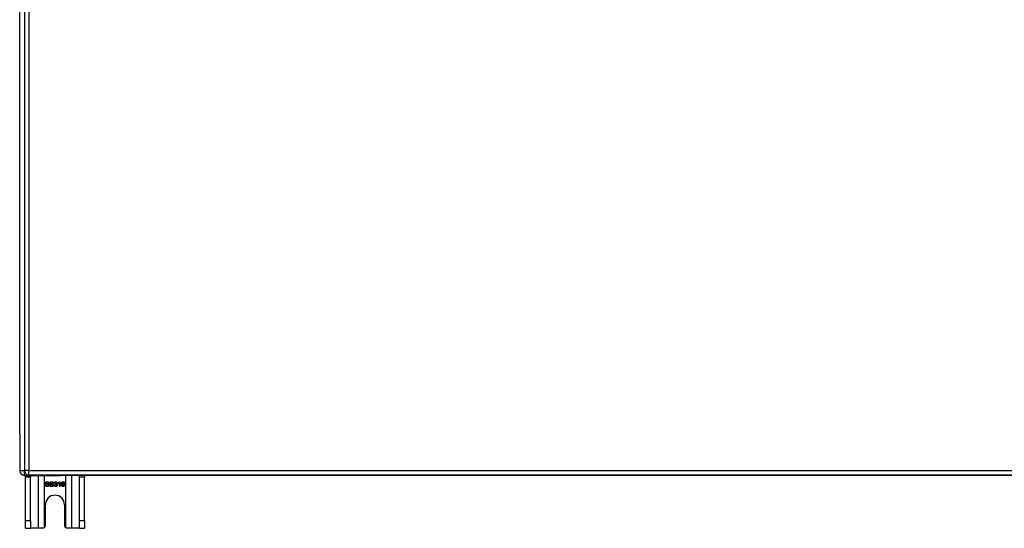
# Model space of a CAD drawing. Header units: inches. Extents: x 28 to 747, y 82 to 346.
# Tile 93 of 246: x 242 to 263, y 188 to 199. Entities that reach past the tile are written whole.
import ezdxf

# ---------------------------------------------------------------- set-up
doc = ezdxf.new("R2010")
doc.units = ezdxf.units.IN
doc.header["$MEASUREMENT"] = 0
doc.layers.add('Visible Edges(ANSI)', color=7, linetype='Continuous', lineweight=25)
doc.layers.add('Visible Tangent Edges(ANSI)', color=7, linetype='Continuous', lineweight=25)

msp = doc.modelspace()

# ---------------------------------------------------------------- linework, layer by layer
at = {"layer": 'Visible Edges(ANSI)'}
for p, q in [((242.53, 228.113), (242.53, 189.393)), ((242.431, 190.166), (242.431, 227.418)), ((242.431, 190.166), (242.431, 189.391)), ((242.53, 189.292), (243.297, 189.292)), ((242.556, 189.261), (242.556, 189.292)), ((314.234, 189.294), (242.629, 189.294)), ((242.661, 189.292), (242.661, 189.261)), ((287.727, 189.292), (243.297, 189.292)), ((243.701, 189.261), (243.701, 189.292)), ((243.806, 189.292), (243.806, 189.261)), ((242.556, 188.323), (242.556, 189.261)), ((242.661, 188.323), (242.661, 189.261)), ((242.978, 189.087), (242.99, 189.088)), ((243.054, 189.126), (243.042, 189.125)), ((243.071, 189.087), (243.083, 189.088)), ((243.148, 189.126), (243.135, 189.125)), ((243.164, 189.081), (243.176, 189.083)), ((243.177, 189.127), (243.165, 189.129)), ((243.188, 189.102), (243.189, 189.113)), ((243.251, 189.118), (243.251, 189.13)), ((243.275, 189.055), (243.275, 189.133)), ((243.28, 189.155), (243.288, 189.155)), ((243.288, 189.155), (243.288, 189.055)), ((243.383, 189.13), (243.371, 189.129)), ((243.701, 188.323), (243.701, 189.261)), ((243.806, 188.323), (243.806, 189.261)), ((243.288, 189.055), (243.275, 189.055)), ((242.978, 188.229), (242.978, 188.667)), ((243.384, 188.667), (243.384, 188.229)), ((242.556, 188.167), (242.556, 188.323)), ((242.661, 188.323), (242.661, 188.167)), ((243.701, 188.167), (243.701, 188.323)), ((243.806, 188.323), (243.806, 188.167)), ((242.556, 188.167), (242.661, 188.167)), ((242.825, 188.167), (242.661, 188.167)), ((242.916, 188.167), (242.825, 188.167)), ((243.537, 188.167), (243.446, 188.167)), ((243.701, 188.167), (243.537, 188.167)), ((243.701, 188.167), (243.806, 188.167))]:
    msp.add_line(p, q, dxfattribs=at)
at = {"layer": 'Visible Edges(ANSI)', "flags": 128}
for points in [[(243.02, 189.053), (243.017, 189.053), (243.014, 189.053), (243.011, 189.053), (243.008, 189.054), (243.005, 189.054), (243.002, 189.055), (243, 189.056), (242.998, 189.057), (242.995, 189.058), (242.993, 189.059), (242.991, 189.06), (242.989, 189.062), (242.988, 189.063), (242.986, 189.065), (242.985, 189.067), (242.983, 189.069), (242.982, 189.071), (242.981, 189.073), (242.98, 189.075), (242.979, 189.077), (242.979, 189.079), (242.978, 189.082), (242.978, 189.084), (242.978, 189.087)], [(242.981, 189.129), (242.981, 189.131), (242.982, 189.132), (242.982, 189.134), (242.983, 189.136), (242.983, 189.138), (242.984, 189.14), (242.985, 189.141), (242.986, 189.143), (242.987, 189.144), (242.988, 189.146), (242.99, 189.147), (242.991, 189.149), (242.993, 189.15), (242.994, 189.151), (242.996, 189.152), (242.998, 189.153), (243, 189.154), (243.003, 189.154), (243.005, 189.155), (243.007, 189.155), (243.009, 189.156), (243.012, 189.156), (243.014, 189.156), (243.017, 189.156)], [(242.996, 189.107), (242.994, 189.108), (242.993, 189.108), (242.992, 189.109), (242.991, 189.11), (242.99, 189.11), (242.989, 189.111), (242.988, 189.112), (242.988, 189.113), (242.987, 189.114), (242.986, 189.114), (242.986, 189.115), (242.985, 189.116), (242.984, 189.117), (242.984, 189.118), (242.983, 189.119), (242.983, 189.12), (242.983, 189.121), (242.982, 189.122), (242.982, 189.123), (242.982, 189.124), (242.982, 189.125), (242.982, 189.126), (242.981, 189.128), (242.981, 189.129)], [(242.99, 189.088), (242.99, 189.086), (242.991, 189.084), (242.991, 189.082), (242.992, 189.081), (242.992, 189.079), (242.993, 189.078), (242.994, 189.077), (242.994, 189.075), (242.995, 189.074), (242.996, 189.073), (242.997, 189.072), (242.998, 189.071), (243, 189.07), (243.001, 189.069), (243.003, 189.068), (243.004, 189.068), (243.006, 189.067), (243.008, 189.066), (243.01, 189.066), (243.012, 189.065), (243.014, 189.065), (243.016, 189.065), (243.018, 189.065), (243.02, 189.065)], [(243.017, 189.145), (243.015, 189.145), (243.013, 189.145), (243.012, 189.144), (243.01, 189.144), (243.008, 189.144), (243.007, 189.144), (243.005, 189.143), (243.004, 189.143), (243.003, 189.142), (243.002, 189.142), (243.001, 189.141), (243, 189.14), (242.999, 189.139), (242.998, 189.139), (242.997, 189.138), (242.997, 189.137), (242.996, 189.136), (242.996, 189.135), (242.995, 189.134), (242.995, 189.134), (242.995, 189.133), (242.994, 189.132), (242.994, 189.131), (242.994, 189.13)], [(242.994, 189.13), (242.994, 189.129), (242.994, 189.129), (242.994, 189.128), (242.994, 189.128), (242.994, 189.127), (242.994, 189.127), (242.994, 189.127), (242.995, 189.126), (242.995, 189.126), (242.995, 189.125), (242.995, 189.125), (242.995, 189.125), (242.995, 189.124), (242.995, 189.124), (242.996, 189.124), (242.996, 189.123), (242.996, 189.123), (242.996, 189.123), (242.997, 189.122), (242.997, 189.122), (242.997, 189.122), (242.997, 189.121), (242.998, 189.121), (242.998, 189.121)], [(243.033, 189.096), (243.032, 189.096), (243.031, 189.096), (243.03, 189.097), (243.029, 189.097), (243.028, 189.097), (243.026, 189.098), (243.025, 189.098), (243.023, 189.099), (243.021, 189.099), (243.019, 189.1), (243.017, 189.1), (243.015, 189.101), (243.013, 189.101), (243.011, 189.102), (243.009, 189.102), (243.007, 189.103), (243.005, 189.103), (243.003, 189.104), (243.002, 189.104), (243, 189.105), (242.999, 189.105), (242.998, 189.106), (242.997, 189.106), (242.996, 189.107)], [(242.998, 189.121), (242.999, 189.12), (243, 189.12), (243.001, 189.119), (243.002, 189.118), (243.003, 189.118), (243.005, 189.117), (243.007, 189.117), (243.009, 189.116), (243.011, 189.115), (243.013, 189.115), (243.016, 189.114), (243.018, 189.114), (243.021, 189.113), (243.023, 189.112), (243.026, 189.112), (243.028, 189.111), (243.03, 189.111), (243.032, 189.11), (243.034, 189.11), (243.035, 189.109), (243.037, 189.109), (243.038, 189.108), (243.039, 189.108), (243.04, 189.107)], [(243.017, 189.156), (243.019, 189.156), (243.022, 189.156), (243.025, 189.156), (243.027, 189.155), (243.03, 189.155), (243.032, 189.154), (243.034, 189.154), (243.036, 189.153), (243.038, 189.152), (243.04, 189.151), (243.042, 189.15), (243.044, 189.148), (243.045, 189.147), (243.047, 189.145), (243.048, 189.144), (243.049, 189.142), (243.051, 189.14), (243.051, 189.139), (243.052, 189.137), (243.053, 189.135), (243.054, 189.133), (243.054, 189.131), (243.054, 189.129), (243.054, 189.126)], [(243.042, 189.125), (243.042, 189.127), (243.041, 189.128), (243.041, 189.13), (243.041, 189.131), (243.04, 189.133), (243.039, 189.134), (243.039, 189.135), (243.038, 189.136), (243.037, 189.137), (243.037, 189.138), (243.036, 189.139), (243.035, 189.14), (243.034, 189.141), (243.033, 189.141), (243.031, 189.142), (243.03, 189.142), (243.029, 189.143), (243.027, 189.143), (243.026, 189.144), (243.024, 189.144), (243.023, 189.144), (243.021, 189.144), (243.019, 189.145), (243.017, 189.145)], [(243.057, 189.083), (243.057, 189.081), (243.057, 189.079), (243.057, 189.077), (243.056, 189.075), (243.056, 189.073), (243.055, 189.071), (243.054, 189.07), (243.053, 189.068), (243.052, 189.066), (243.05, 189.064), (243.049, 189.063), (243.047, 189.061), (243.045, 189.06), (243.044, 189.059), (243.042, 189.058), (243.04, 189.057), (243.037, 189.056), (243.035, 189.055), (243.033, 189.054), (243.031, 189.054), (243.028, 189.053), (243.026, 189.053), (243.023, 189.053), (243.02, 189.053)], [(243.02, 189.065), (243.022, 189.065), (243.023, 189.065), (243.025, 189.065), (243.027, 189.065), (243.029, 189.066), (243.03, 189.066), (243.032, 189.066), (243.033, 189.067), (243.035, 189.068), (243.036, 189.068), (243.037, 189.069), (243.038, 189.07), (243.039, 189.07), (243.04, 189.071), (243.041, 189.072), (243.042, 189.073), (243.042, 189.074), (243.043, 189.075), (243.044, 189.076), (243.044, 189.077), (243.044, 189.078), (243.044, 189.079), (243.045, 189.081), (243.045, 189.082)], [(243.045, 189.082), (243.045, 189.082), (243.045, 189.083), (243.044, 189.084), (243.044, 189.085), (243.044, 189.085), (243.044, 189.086), (243.044, 189.087), (243.043, 189.087), (243.043, 189.088), (243.043, 189.089), (243.042, 189.089), (243.042, 189.09), (243.041, 189.09), (243.041, 189.091), (243.04, 189.092), (243.04, 189.092), (243.039, 189.093), (243.038, 189.093), (243.038, 189.094), (243.037, 189.094), (243.036, 189.095), (243.035, 189.095), (243.034, 189.095), (243.033, 189.096)], [(243.04, 189.107), (243.042, 189.107), (243.043, 189.106), (243.044, 189.105), (243.046, 189.104), (243.047, 189.103), (243.048, 189.103), (243.049, 189.102), (243.05, 189.101), (243.051, 189.1), (243.052, 189.099), (243.052, 189.098), (243.053, 189.097), (243.054, 189.096), (243.054, 189.095), (243.055, 189.094), (243.055, 189.093), (243.056, 189.092), (243.056, 189.09), (243.057, 189.089), (243.057, 189.088), (243.057, 189.087), (243.057, 189.085), (243.057, 189.084), (243.057, 189.083)], [(243.114, 189.053), (243.11, 189.053), (243.107, 189.053), (243.104, 189.053), (243.101, 189.054), (243.098, 189.054), (243.096, 189.055), (243.093, 189.056), (243.091, 189.057), (243.089, 189.058), (243.086, 189.059), (243.084, 189.06), (243.083, 189.062), (243.081, 189.063), (243.079, 189.065), (243.078, 189.067), (243.076, 189.069), (243.075, 189.071), (243.074, 189.073), (243.073, 189.075), (243.072, 189.077), (243.072, 189.079), (243.071, 189.082), (243.071, 189.084), (243.071, 189.087)], [(243.075, 189.129), (243.075, 189.131), (243.075, 189.132), (243.075, 189.134), (243.076, 189.136), (243.076, 189.138), (243.077, 189.14), (243.078, 189.141), (243.079, 189.143), (243.08, 189.144), (243.081, 189.146), (243.083, 189.147), (243.084, 189.149), (243.086, 189.15), (243.088, 189.151), (243.09, 189.152), (243.092, 189.153), (243.094, 189.154), (243.096, 189.154), (243.098, 189.155), (243.1, 189.155), (243.103, 189.156), (243.105, 189.156), (243.107, 189.156), (243.11, 189.156)], [(243.089, 189.107), (243.088, 189.108), (243.087, 189.108), (243.085, 189.109), (243.084, 189.11), (243.083, 189.11), (243.083, 189.111), (243.082, 189.112), (243.081, 189.113), (243.08, 189.114), (243.079, 189.114), (243.079, 189.115), (243.078, 189.116), (243.078, 189.117), (243.077, 189.118), (243.077, 189.119), (243.076, 189.12), (243.076, 189.121), (243.076, 189.122), (243.075, 189.123), (243.075, 189.124), (243.075, 189.125), (243.075, 189.126), (243.075, 189.128), (243.075, 189.129)], [(243.083, 189.088), (243.084, 189.086), (243.084, 189.084), (243.084, 189.082), (243.085, 189.081), (243.085, 189.079), (243.086, 189.078), (243.087, 189.077), (243.088, 189.075), (243.088, 189.074), (243.089, 189.073), (243.09, 189.072), (243.092, 189.071), (243.093, 189.07), (243.094, 189.069), (243.096, 189.068), (243.098, 189.068), (243.099, 189.067), (243.101, 189.066), (243.103, 189.066), (243.105, 189.065), (243.107, 189.065), (243.109, 189.065), (243.111, 189.065), (243.113, 189.065)], [(243.11, 189.145), (243.109, 189.145), (243.107, 189.145), (243.105, 189.144), (243.103, 189.144), (243.102, 189.144), (243.1, 189.144), (243.099, 189.143), (243.097, 189.143), (243.096, 189.142), (243.095, 189.142), (243.094, 189.141), (243.093, 189.14), (243.092, 189.139), (243.091, 189.139), (243.09, 189.138), (243.09, 189.137), (243.089, 189.136), (243.089, 189.135), (243.088, 189.134), (243.088, 189.134), (243.088, 189.133), (243.088, 189.132), (243.087, 189.131), (243.087, 189.13)], [(243.087, 189.13), (243.087, 189.129), (243.087, 189.129), (243.087, 189.128), (243.087, 189.128), (243.088, 189.127), (243.088, 189.127), (243.088, 189.127), (243.088, 189.126), (243.088, 189.126), (243.088, 189.125), (243.088, 189.125), (243.088, 189.125), (243.089, 189.124), (243.089, 189.124), (243.089, 189.124), (243.089, 189.123), (243.089, 189.123), (243.09, 189.123), (243.09, 189.122), (243.09, 189.122), (243.09, 189.122), (243.091, 189.121), (243.091, 189.121), (243.091, 189.121)], [(243.126, 189.096), (243.125, 189.096), (243.124, 189.096), (243.123, 189.097), (243.122, 189.097), (243.121, 189.097), (243.12, 189.098), (243.118, 189.098), (243.116, 189.099), (243.115, 189.099), (243.113, 189.1), (243.11, 189.1), (243.108, 189.101), (243.106, 189.101), (243.104, 189.102), (243.102, 189.102), (243.1, 189.103), (243.098, 189.103), (243.096, 189.104), (243.095, 189.104), (243.093, 189.105), (243.092, 189.105), (243.091, 189.106), (243.09, 189.106), (243.089, 189.107)], [(243.091, 189.121), (243.092, 189.12), (243.093, 189.12), (243.094, 189.119), (243.095, 189.118), (243.097, 189.118), (243.098, 189.117), (243.1, 189.117), (243.102, 189.116), (243.104, 189.115), (243.106, 189.115), (243.109, 189.114), (243.111, 189.114), (243.114, 189.113), (243.116, 189.112), (243.119, 189.112), (243.121, 189.111), (243.123, 189.111), (243.125, 189.11), (243.127, 189.11), (243.128, 189.109), (243.13, 189.109), (243.131, 189.108), (243.132, 189.108), (243.134, 189.107)], [(243.11, 189.156), (243.113, 189.156), (243.115, 189.156), (243.118, 189.156), (243.12, 189.155), (243.123, 189.155), (243.125, 189.154), (243.127, 189.154), (243.13, 189.153), (243.132, 189.152), (243.134, 189.151), (243.135, 189.15), (243.137, 189.148), (243.139, 189.147), (243.14, 189.145), (243.141, 189.144), (243.143, 189.142), (243.144, 189.14), (243.145, 189.139), (243.146, 189.137), (243.146, 189.135), (243.147, 189.133), (243.147, 189.131), (243.147, 189.129), (243.148, 189.126)], [(243.135, 189.125), (243.135, 189.127), (243.134, 189.128), (243.134, 189.13), (243.134, 189.131), (243.133, 189.133), (243.133, 189.134), (243.132, 189.135), (243.131, 189.136), (243.131, 189.137), (243.13, 189.138), (243.129, 189.139), (243.128, 189.14), (243.127, 189.141), (243.126, 189.141), (243.125, 189.142), (243.123, 189.142), (243.122, 189.143), (243.121, 189.143), (243.119, 189.144), (243.118, 189.144), (243.116, 189.144), (243.114, 189.144), (243.112, 189.145), (243.11, 189.145)], [(243.113, 189.065), (243.115, 189.065), (243.117, 189.065), (243.118, 189.065), (243.12, 189.065), (243.122, 189.066), (243.123, 189.066), (243.125, 189.066), (243.126, 189.067), (243.128, 189.068), (243.129, 189.068), (243.13, 189.069), (243.131, 189.07), (243.132, 189.07), (243.133, 189.071), (243.134, 189.072), (243.135, 189.073), (243.136, 189.074), (243.136, 189.075), (243.137, 189.076), (243.137, 189.077), (243.137, 189.078), (243.138, 189.079), (243.138, 189.081), (243.138, 189.082)], [(243.151, 189.083), (243.15, 189.081), (243.15, 189.079), (243.15, 189.077), (243.149, 189.075), (243.149, 189.073), (243.148, 189.071), (243.147, 189.07), (243.146, 189.068), (243.145, 189.066), (243.143, 189.064), (243.142, 189.063), (243.14, 189.061), (243.139, 189.06), (243.137, 189.059), (243.135, 189.058), (243.133, 189.057), (243.131, 189.056), (243.128, 189.055), (243.126, 189.054), (243.124, 189.054), (243.121, 189.053), (243.119, 189.053), (243.116, 189.053), (243.114, 189.053)], [(243.138, 189.082), (243.138, 189.082), (243.138, 189.083), (243.138, 189.084), (243.138, 189.085), (243.137, 189.085), (243.137, 189.086), (243.137, 189.087), (243.137, 189.087), (243.136, 189.088), (243.136, 189.089), (243.136, 189.089), (243.135, 189.09), (243.135, 189.09), (243.134, 189.091), (243.134, 189.092), (243.133, 189.092), (243.132, 189.093), (243.132, 189.093), (243.131, 189.094), (243.13, 189.094), (243.129, 189.095), (243.128, 189.095), (243.127, 189.095), (243.126, 189.096)], [(243.134, 189.107), (243.135, 189.107), (243.136, 189.106), (243.138, 189.105), (243.139, 189.104), (243.14, 189.103), (243.141, 189.103), (243.142, 189.102), (243.143, 189.101), (243.144, 189.1), (243.145, 189.099), (243.146, 189.098), (243.146, 189.097), (243.147, 189.096), (243.148, 189.095), (243.148, 189.094), (243.149, 189.093), (243.149, 189.092), (243.15, 189.09), (243.15, 189.089), (243.15, 189.088), (243.15, 189.087), (243.15, 189.085), (243.151, 189.084), (243.151, 189.083)], [(243.196, 189.053), (243.193, 189.053), (243.191, 189.053), (243.189, 189.053), (243.187, 189.054), (243.185, 189.054), (243.183, 189.055), (243.182, 189.056), (243.18, 189.056), (243.178, 189.057), (243.177, 189.058), (243.175, 189.059), (243.174, 189.061), (243.172, 189.062), (243.171, 189.063), (243.17, 189.065), (243.169, 189.066), (243.168, 189.068), (243.167, 189.07), (243.166, 189.071), (243.165, 189.073), (243.165, 189.075), (243.164, 189.077), (243.164, 189.079), (243.164, 189.081)], [(243.165, 189.129), (243.165, 189.131), (243.166, 189.133), (243.166, 189.135), (243.167, 189.137), (243.168, 189.138), (243.169, 189.14), (243.17, 189.142), (243.171, 189.143), (243.172, 189.144), (243.173, 189.146), (243.174, 189.147), (243.175, 189.148), (243.177, 189.149), (243.178, 189.15), (243.179, 189.151), (243.181, 189.152), (243.183, 189.153), (243.184, 189.153), (243.186, 189.154), (243.188, 189.154), (243.189, 189.154), (243.191, 189.155), (243.193, 189.155), (243.195, 189.155)], [(243.176, 189.083), (243.176, 189.081), (243.177, 189.079), (243.177, 189.078), (243.178, 189.076), (243.178, 189.075), (243.179, 189.074), (243.18, 189.072), (243.18, 189.071), (243.181, 189.07), (243.182, 189.069), (243.182, 189.068), (243.183, 189.068), (243.184, 189.067), (243.185, 189.066), (243.186, 189.066), (243.187, 189.065), (243.188, 189.065), (243.189, 189.064), (243.19, 189.064), (243.191, 189.064), (243.192, 189.063), (243.193, 189.063), (243.194, 189.063), (243.196, 189.063)], [(243.195, 189.145), (243.194, 189.145), (243.193, 189.145), (243.192, 189.145), (243.191, 189.144), (243.19, 189.144), (243.189, 189.144), (243.188, 189.143), (243.187, 189.143), (243.186, 189.142), (243.185, 189.142), (243.184, 189.141), (243.183, 189.14), (243.183, 189.14), (243.182, 189.139), (243.181, 189.138), (243.181, 189.137), (243.18, 189.136), (243.179, 189.135), (243.179, 189.134), (243.179, 189.132), (243.178, 189.131), (243.178, 189.13), (243.177, 189.128), (243.177, 189.127)], [(243.197, 189.103), (243.196, 189.103), (243.196, 189.103), (243.196, 189.103), (243.195, 189.103), (243.195, 189.103), (243.195, 189.103), (243.194, 189.103), (243.194, 189.103), (243.194, 189.103), (243.193, 189.103), (243.193, 189.103), (243.193, 189.103), (243.192, 189.103), (243.192, 189.103), (243.192, 189.103), (243.191, 189.103), (243.191, 189.103), (243.19, 189.103), (243.19, 189.102), (243.19, 189.102), (243.189, 189.102), (243.189, 189.102), (243.188, 189.102), (243.188, 189.102)], [(243.189, 189.113), (243.189, 189.113), (243.189, 189.113), (243.19, 189.113), (243.19, 189.113), (243.19, 189.113), (243.19, 189.113), (243.19, 189.113), (243.19, 189.113), (243.19, 189.113), (243.19, 189.113), (243.19, 189.113), (243.19, 189.113), (243.191, 189.113), (243.191, 189.113), (243.191, 189.113), (243.191, 189.113), (243.191, 189.113), (243.191, 189.113), (243.191, 189.113), (243.191, 189.113), (243.191, 189.113), (243.191, 189.113), (243.191, 189.113), (243.191, 189.113)], [(243.191, 189.113), (243.193, 189.113), (243.194, 189.113), (243.195, 189.113), (243.196, 189.113), (243.198, 189.113), (243.199, 189.114), (243.2, 189.114), (243.201, 189.114), (243.202, 189.115), (243.203, 189.115), (243.204, 189.116), (243.205, 189.117), (243.206, 189.117), (243.207, 189.118), (243.208, 189.119), (243.209, 189.12), (243.21, 189.121), (243.21, 189.122), (243.211, 189.123), (243.211, 189.124), (243.211, 189.125), (243.212, 189.127), (243.212, 189.128), (243.212, 189.129)], [(243.195, 189.155), (243.197, 189.155), (243.199, 189.155), (243.201, 189.154), (243.203, 189.154), (243.205, 189.154), (243.207, 189.153), (243.208, 189.152), (243.21, 189.151), (243.212, 189.15), (243.213, 189.149), (243.215, 189.148), (243.216, 189.147), (243.217, 189.146), (243.219, 189.145), (243.22, 189.143), (243.221, 189.142), (243.222, 189.14), (243.222, 189.139), (243.223, 189.137), (243.223, 189.136), (243.224, 189.134), (243.224, 189.132), (243.224, 189.131), (243.224, 189.129)], [(243.212, 189.129), (243.212, 189.13), (243.212, 189.131), (243.211, 189.132), (243.211, 189.133), (243.211, 189.134), (243.211, 189.135), (243.21, 189.136), (243.21, 189.137), (243.209, 189.138), (243.209, 189.139), (243.208, 189.14), (243.207, 189.14), (243.206, 189.141), (243.206, 189.142), (243.205, 189.142), (243.204, 189.143), (243.203, 189.143), (243.202, 189.144), (243.201, 189.144), (243.2, 189.144), (243.199, 189.145), (243.198, 189.145), (243.196, 189.145), (243.195, 189.145)], [(243.229, 189.084), (243.229, 189.082), (243.229, 189.08), (243.229, 189.078), (243.228, 189.076), (243.228, 189.074), (243.227, 189.072), (243.226, 189.07), (243.225, 189.068), (243.224, 189.067), (243.223, 189.065), (243.221, 189.064), (243.22, 189.062), (243.218, 189.061), (243.216, 189.059), (243.215, 189.058), (243.213, 189.057), (243.211, 189.056), (243.209, 189.055), (243.207, 189.054), (243.205, 189.054), (243.202, 189.053), (243.2, 189.053), (243.198, 189.053), (243.196, 189.053)], [(243.196, 189.063), (243.197, 189.063), (243.198, 189.063), (243.2, 189.063), (243.201, 189.064), (243.202, 189.064), (243.204, 189.064), (243.205, 189.065), (243.206, 189.066), (243.207, 189.066), (243.208, 189.067), (243.209, 189.068), (243.21, 189.069), (243.211, 189.07), (243.212, 189.071), (243.213, 189.072), (243.214, 189.073), (243.214, 189.075), (243.215, 189.076), (243.215, 189.077), (243.216, 189.078), (243.216, 189.08), (243.216, 189.081), (243.216, 189.082), (243.216, 189.084)], [(243.216, 189.084), (243.216, 189.085), (243.216, 189.087), (243.216, 189.088), (243.216, 189.089), (243.215, 189.09), (243.215, 189.092), (243.214, 189.093), (243.214, 189.094), (243.213, 189.095), (243.212, 189.096), (243.212, 189.097), (243.211, 189.098), (243.21, 189.099), (243.209, 189.1), (243.208, 189.1), (243.207, 189.101), (243.206, 189.101), (243.204, 189.102), (243.203, 189.102), (243.202, 189.103), (243.201, 189.103), (243.199, 189.103), (243.198, 189.103), (243.197, 189.103)], [(243.224, 189.129), (243.224, 189.128), (243.224, 189.127), (243.224, 189.126), (243.224, 189.125), (243.224, 189.124), (243.223, 189.123), (243.223, 189.122), (243.223, 189.121), (243.222, 189.12), (243.222, 189.119), (243.221, 189.118), (243.221, 189.117), (243.22, 189.116), (243.22, 189.115), (243.219, 189.115), (243.218, 189.114), (243.217, 189.113), (243.217, 189.112), (243.216, 189.112), (243.215, 189.111), (243.214, 189.11), (243.213, 189.11), (243.212, 189.109), (243.211, 189.109)], [(243.211, 189.109), (243.212, 189.108), (243.213, 189.108), (243.215, 189.107), (243.216, 189.107), (243.217, 189.106), (243.218, 189.106), (243.22, 189.105), (243.221, 189.104), (243.222, 189.103), (243.223, 189.102), (243.223, 189.101), (243.224, 189.1), (243.225, 189.099), (243.226, 189.098), (243.226, 189.097), (243.227, 189.096), (243.228, 189.094), (243.228, 189.093), (243.228, 189.092), (243.229, 189.09), (243.229, 189.089), (243.229, 189.087), (243.229, 189.086), (243.229, 189.084)], [(243.251, 189.13), (243.252, 189.131), (243.254, 189.131), (243.256, 189.132), (243.257, 189.133), (243.259, 189.134), (243.26, 189.135), (243.262, 189.136), (243.263, 189.137), (243.265, 189.138), (243.266, 189.139), (243.267, 189.14), (243.269, 189.142), (243.27, 189.143), (243.271, 189.144), (243.272, 189.145), (243.273, 189.146), (243.274, 189.147), (243.275, 189.148), (243.276, 189.149), (243.277, 189.151), (243.278, 189.152), (243.278, 189.153), (243.279, 189.154), (243.28, 189.155)], [(243.275, 189.133), (243.274, 189.132), (243.274, 189.131), (243.273, 189.131), (243.272, 189.13), (243.271, 189.129), (243.27, 189.129), (243.269, 189.128), (243.268, 189.127), (243.267, 189.126), (243.266, 189.126), (243.265, 189.125), (243.264, 189.124), (243.262, 189.124), (243.261, 189.123), (243.26, 189.122), (243.259, 189.122), (243.258, 189.121), (243.257, 189.121), (243.256, 189.12), (243.255, 189.12), (243.254, 189.119), (243.253, 189.119), (243.252, 189.118), (243.251, 189.118)], [(243.318, 189.101), (243.318, 189.104), (243.319, 189.106), (243.319, 189.108), (243.319, 189.111), (243.319, 189.113), (243.319, 189.115), (243.319, 189.117), (243.32, 189.119), (243.32, 189.121), (243.32, 189.123), (243.321, 189.125), (243.321, 189.126), (243.322, 189.128), (243.322, 189.13), (243.323, 189.131), (243.323, 189.133), (243.324, 189.134), (243.325, 189.136), (243.325, 189.137), (243.326, 189.139), (243.327, 189.14), (243.328, 189.141), (243.328, 189.142), (243.329, 189.143)], [(243.353, 189.053), (243.351, 189.053), (243.348, 189.053), (243.346, 189.054), (243.344, 189.054), (243.341, 189.055), (243.339, 189.056), (243.337, 189.057), (243.335, 189.058), (243.333, 189.059), (243.332, 189.061), (243.33, 189.062), (243.328, 189.064), (243.327, 189.066), (243.325, 189.068), (243.324, 189.071), (243.323, 189.073), (243.322, 189.076), (243.321, 189.079), (243.32, 189.082), (243.32, 189.086), (243.319, 189.089), (243.319, 189.093), (243.319, 189.097), (243.318, 189.101)], [(243.329, 189.143), (243.33, 189.144), (243.331, 189.145), (243.332, 189.146), (243.332, 189.147), (243.333, 189.148), (243.334, 189.148), (243.335, 189.149), (243.336, 189.15), (243.337, 189.15), (243.338, 189.151), (243.339, 189.152), (243.34, 189.152), (243.341, 189.153), (243.342, 189.153), (243.343, 189.153), (243.345, 189.154), (243.346, 189.154), (243.347, 189.154), (243.348, 189.154), (243.349, 189.155), (243.351, 189.155), (243.352, 189.155), (243.353, 189.155), (243.354, 189.155)], [(243.343, 189.142), (243.342, 189.141), (243.341, 189.14), (243.341, 189.139), (243.34, 189.138), (243.339, 189.137), (243.338, 189.136), (243.337, 189.135), (243.337, 189.134), (243.336, 189.133), (243.335, 189.132), (243.335, 189.131), (243.334, 189.129), (243.334, 189.128), (243.333, 189.126), (243.333, 189.125), (243.332, 189.123), (243.332, 189.121), (243.332, 189.119), (243.331, 189.117), (243.331, 189.115), (243.331, 189.113), (243.331, 189.111), (243.331, 189.109), (243.331, 189.106)], [(243.331, 189.106), (243.331, 189.107), (243.332, 189.108), (243.333, 189.109), (243.334, 189.11), (243.335, 189.111), (243.336, 189.112), (243.337, 189.113), (243.337, 189.114), (243.338, 189.114), (243.339, 189.115), (243.34, 189.116), (243.342, 189.116), (243.343, 189.117), (243.344, 189.117), (243.345, 189.118), (243.346, 189.118), (243.347, 189.118), (243.348, 189.119), (243.349, 189.119), (243.35, 189.119), (243.352, 189.119), (243.353, 189.119), (243.354, 189.119), (243.355, 189.119)], [(243.352, 189.109), (243.351, 189.109), (243.35, 189.108), (243.348, 189.108), (243.347, 189.108), (243.346, 189.108), (243.345, 189.107), (243.344, 189.107), (243.343, 189.106), (243.341, 189.105), (243.34, 189.104), (243.339, 189.104), (243.338, 189.103), (243.337, 189.102), (243.337, 189.1), (243.336, 189.099), (243.335, 189.098), (243.335, 189.097), (243.334, 189.096), (243.334, 189.094), (243.333, 189.093), (243.333, 189.092), (243.333, 189.09), (243.333, 189.089), (243.333, 189.087)], [(243.333, 189.087), (243.333, 189.085), (243.333, 189.084), (243.333, 189.082), (243.333, 189.081), (243.334, 189.079), (243.334, 189.078), (243.335, 189.076), (243.335, 189.075), (243.336, 189.073), (243.337, 189.072), (243.338, 189.071), (243.339, 189.07), (243.339, 189.069), (243.341, 189.068), (243.342, 189.067), (243.343, 189.066), (243.344, 189.065), (243.345, 189.065), (243.346, 189.064), (243.348, 189.064), (243.349, 189.063), (243.35, 189.063), (243.352, 189.063), (243.353, 189.063)], [(243.354, 189.145), (243.353, 189.145), (243.353, 189.145), (243.352, 189.145), (243.352, 189.145), (243.351, 189.145), (243.351, 189.145), (243.35, 189.145), (243.35, 189.144), (243.349, 189.144), (243.349, 189.144), (243.349, 189.144), (243.348, 189.144), (243.348, 189.144), (243.347, 189.144), (243.347, 189.144), (243.346, 189.143), (243.346, 189.143), (243.346, 189.143), (243.345, 189.143), (243.345, 189.143), (243.344, 189.142), (243.344, 189.142), (243.344, 189.142), (243.343, 189.142)], [(243.372, 189.086), (243.372, 189.088), (243.372, 189.09), (243.372, 189.091), (243.371, 189.093), (243.371, 189.094), (243.371, 189.096), (243.37, 189.097), (243.369, 189.098), (243.369, 189.099), (243.368, 189.1), (243.367, 189.102), (243.366, 189.103), (243.365, 189.104), (243.365, 189.104), (243.363, 189.105), (243.362, 189.106), (243.361, 189.107), (243.36, 189.107), (243.359, 189.108), (243.358, 189.108), (243.357, 189.108), (243.355, 189.108), (243.354, 189.109), (243.352, 189.109)], [(243.385, 189.087), (243.384, 189.085), (243.384, 189.082), (243.384, 189.08), (243.384, 189.078), (243.383, 189.076), (243.382, 189.074), (243.381, 189.072), (243.38, 189.07), (243.379, 189.068), (243.378, 189.066), (243.377, 189.064), (243.376, 189.062), (243.374, 189.061), (243.373, 189.06), (243.371, 189.058), (243.369, 189.057), (243.368, 189.056), (243.366, 189.055), (243.364, 189.055), (243.362, 189.054), (243.36, 189.053), (243.358, 189.053), (243.355, 189.053), (243.353, 189.053)], [(243.353, 189.063), (243.354, 189.063), (243.355, 189.063), (243.357, 189.063), (243.358, 189.064), (243.359, 189.064), (243.36, 189.064), (243.361, 189.065), (243.362, 189.066), (243.363, 189.066), (243.364, 189.067), (243.365, 189.068), (243.366, 189.069), (243.367, 189.07), (243.368, 189.071), (243.369, 189.073), (243.369, 189.074), (243.37, 189.075), (243.371, 189.077), (243.371, 189.078), (243.371, 189.08), (243.372, 189.081), (243.372, 189.083), (243.372, 189.084), (243.372, 189.086)], [(243.354, 189.155), (243.356, 189.155), (243.358, 189.155), (243.36, 189.154), (243.362, 189.154), (243.363, 189.154), (243.365, 189.153), (243.367, 189.153), (243.368, 189.152), (243.37, 189.151), (243.371, 189.15), (243.372, 189.149), (243.374, 189.148), (243.375, 189.147), (243.376, 189.146), (243.377, 189.145), (243.378, 189.143), (243.379, 189.142), (243.38, 189.14), (243.38, 189.139), (243.381, 189.137), (243.382, 189.136), (243.382, 189.134), (243.383, 189.132), (243.383, 189.13)], [(243.366, 189.14), (243.366, 189.14), (243.365, 189.14), (243.365, 189.141), (243.364, 189.141), (243.364, 189.142), (243.363, 189.142), (243.363, 189.142), (243.362, 189.143), (243.362, 189.143), (243.361, 189.143), (243.361, 189.143), (243.36, 189.144), (243.36, 189.144), (243.359, 189.144), (243.359, 189.144), (243.358, 189.144), (243.358, 189.144), (243.357, 189.145), (243.357, 189.145), (243.356, 189.145), (243.355, 189.145), (243.355, 189.145), (243.354, 189.145), (243.354, 189.145)], [(243.355, 189.119), (243.357, 189.119), (243.359, 189.119), (243.361, 189.119), (243.363, 189.118), (243.365, 189.118), (243.366, 189.117), (243.368, 189.116), (243.37, 189.115), (243.371, 189.114), (243.373, 189.113), (243.374, 189.112), (243.376, 189.11), (243.377, 189.109), (243.379, 189.107), (243.38, 189.106), (243.381, 189.104), (243.382, 189.102), (243.382, 189.1), (243.383, 189.098), (243.384, 189.096), (243.384, 189.094), (243.384, 189.092), (243.384, 189.089), (243.385, 189.087)], [(243.371, 189.129), (243.37, 189.13), (243.37, 189.13), (243.37, 189.131), (243.37, 189.131), (243.37, 189.132), (243.37, 189.132), (243.37, 189.133), (243.369, 189.133), (243.369, 189.134), (243.369, 189.134), (243.369, 189.135), (243.369, 189.135), (243.368, 189.136), (243.368, 189.136), (243.368, 189.137), (243.368, 189.137), (243.368, 189.137), (243.367, 189.138), (243.367, 189.138), (243.367, 189.138), (243.367, 189.139), (243.366, 189.139), (243.366, 189.139), (243.366, 189.14)], [(242.96, 188.185), (242.959, 188.184), (242.957, 188.182), (242.955, 188.181), (242.954, 188.18), (242.952, 188.179), (242.951, 188.177), (242.949, 188.176), (242.947, 188.175), (242.945, 188.174), (242.943, 188.173), (242.941, 188.172), (242.94, 188.172), (242.938, 188.171), (242.936, 188.17), (242.934, 188.17), (242.932, 188.169), (242.93, 188.169), (242.928, 188.168), (242.926, 188.168), (242.924, 188.168), (242.922, 188.167), (242.92, 188.167), (242.918, 188.167), (242.916, 188.167)], [(243.446, 188.167), (243.444, 188.167), (243.442, 188.167), (243.44, 188.167), (243.438, 188.168), (243.436, 188.168), (243.435, 188.168), (243.433, 188.169), (243.431, 188.169), (243.429, 188.17), (243.427, 188.17), (243.425, 188.171), (243.423, 188.172), (243.421, 188.172), (243.419, 188.173), (243.417, 188.174), (243.415, 188.175), (243.414, 188.176), (243.412, 188.177), (243.41, 188.179), (243.408, 188.18), (243.407, 188.181), (243.405, 188.182), (243.404, 188.184), (243.402, 188.185)]]:
    msp.add_lwpolyline(points, dxfattribs=at)
at = {"layer": 'Visible Edges(ANSI)'}
for centre, radius, start, end in [((242.53, 189.391), 0.099, 180, 270), ((242.629, 189.393), 0.099, 180, 270), ((243.181, 188.667), 0.203, 0, 180), ((242.916, 188.229), 0.062, 314.9335, 0), ((243.446, 188.229), 0.062, 180, 225.0665)]:
    msp.add_arc(centre, radius, start, end, dxfattribs=at)
at = {"layer": 'Visible Tangent Edges(ANSI)'}
for p, q in [((242.629, 228.113), (242.629, 189.393)), ((242.53, 189.391), (242.431, 189.391)), ((242.629, 189.393), (242.53, 189.393)), ((242.53, 189.292), (242.53, 189.383)), ((242.629, 189.294), (242.629, 189.393)), ((242.629, 189.393), (314.234, 189.393)), ((242.825, 189.292), (242.825, 188.167)), ((242.96, 188.185), (242.96, 189.292)), ((243.402, 189.292), (243.402, 188.185)), ((243.537, 188.167), (243.537, 189.292)), ((242.556, 189.261), (242.661, 189.261)), ((243.701, 189.261), (243.806, 189.261)), ((242.661, 188.323), (242.556, 188.323)), ((243.806, 188.323), (243.701, 188.323))]:
    msp.add_line(p, q, dxfattribs=at)

doc.saveas('drawing.dxf')
